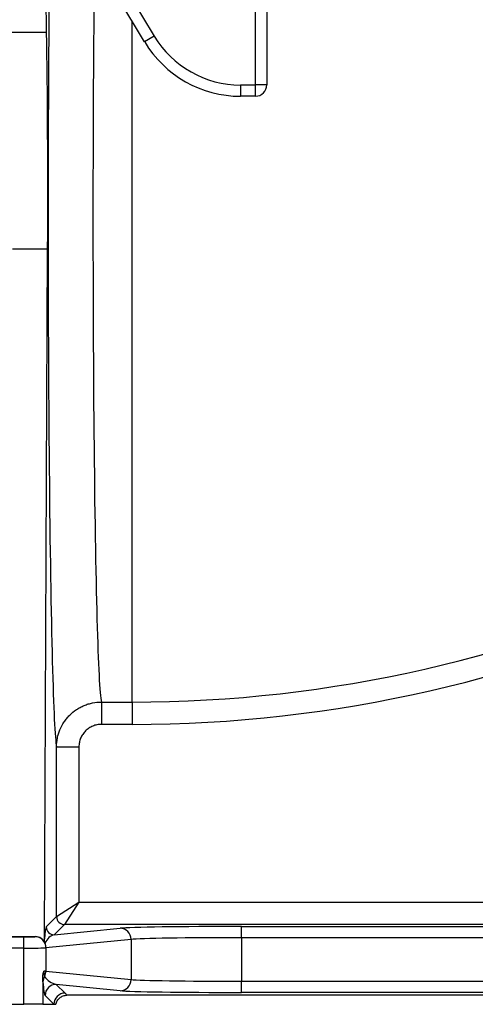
# Model space of a CAD drawing. Header units: millimetres. Extents: x 2703 to 14468, y 2068 to 15413.
# Tile 10 of 19: x 10891 to 11908, y 2068 to 4264. Entities that reach past the tile are written whole.
import ezdxf

# ---------------------------------------------------------------- set-up
doc = ezdxf.new("R2010")
doc.units = ezdxf.units.MM
doc.header["$LTSCALE"] = 5

msp = doc.modelspace()

# ---------------------------------------------------------------- linework, layer by layer
at = {"color": 7, "linetype": 'Continuous', "lineweight": 25}
for p, q in [((11417.6, 4118.8), (11417.6, 5043.3)), ((11442.6, 5043.3), (11442.6, 4118.8)), ((11022.3, 4509.3), (11191.6, 4227.7)), ((11170.1, 4214.8), (11000.9, 4496.4)), ((10951.5, 4236.4), (10948.8, 4390.3)), ((10852.6, 4236.4), (10951.5, 4236.4)), ((11191.6, 4227.7), (11170.1, 4214.8)), ((11384.1, 4118.8), (11384.1, 4093.8)), ((11384.1, 4118.8), (11417.6, 4118.8)), ((11417.6, 4093.8), (11417.6, 4118.8)), ((11442.6, 4118.8), (11417.6, 4118.8)), ((11417.6, 4093.8), (11384.1, 4093.8)), ((10875, 3753.5), (10953.7, 3753.5)), ((10946.5, 2214), (10953.7, 3753.5)), ((11073.5, 2742.5), (11142.6, 2742.5)), ((11073.5, 2742.5), (11073.5, 2692.7)), ((11142.6, 2742.5), (11142.6, 2692.7)), ((11142.6, 2692.7), (11073.5, 2692.7)), ((10973.6, 2263.8), (10973.6, 2642.6)), ((10973.6, 2642.6), (11023.6, 2642.6)), ((11023.6, 2642.6), (11023.6, 2296.2)), ((10973.6, 2263.8), (11023.6, 2296.2)), ((11023.6, 2296.2), (10991.1, 2246.3)), ((11023.6, 2296.2), (13757.1, 2296.2)), ((10950.7, 2240.8), (10973.6, 2263.8)), ((10991.1, 2246.3), (10968.2, 2223.3)), ((13781.9, 2246.3), (10991.1, 2246.3)), ((11386, 2241.9), (12849.2, 2241.9)), ((11386, 2216.9), (11386, 2241.9)), ((10141.7, 2218.7), (10900.7, 2218.7)), ((10857.2, 2219.2), (10926.2, 2219.2)), ((10900.7, 2193.7), (10900.7, 2218.7)), ((10925.3, 2219.1), (10926.2, 2219.2)), ((10968.2, 2223.3), (11115.2, 2237.9)), ((11139.8, 2212.9), (10949.9, 2194.1)), ((11139.8, 2212.9), (11139.8, 2123.7)), ((11386, 2216.9), (11386, 2119.7)), ((12849.2, 2216.9), (11386, 2216.9)), ((10900.7, 2193.7), (10141.7, 2193.7)), ((10900.7, 2068.3), (10900.7, 2193.7)), ((10949.9, 2194.1), (10949.9, 2142.5)), ((10949.9, 2142.5), (11139.8, 2123.7)), ((10943, 2127.2), (10943, 2068.3)), ((11115.2, 2098.7), (10973.1, 2112.8)), ((10973.1, 2112.8), (10992.6, 2093.3)), ((11386, 2094.8), (11386, 2119.7)), ((11386, 2119.7), (12849.2, 2119.7)), ((10967.6, 2068.3), (10948.1, 2087.8)), ((13238.4, 2088.6), (10996.8, 2088.6)), ((12849.2, 2094.8), (11386, 2094.8)), ((10141.7, 2068.3), (10900.7, 2068.3)), ((10943, 2068.3), (10900.7, 2068.3)), ((10943, 2068.3), (10967.6, 2068.3)), ((10967.6, 2068.3), (10972.3, 2068.3))]:
    msp.add_line(p, q, dxfattribs=at)
at = {"color": 8, "linetype": 'Continuous', "lineweight": 25}
msp.add_line((11142.6, 2742.5), (11142.6, 4260.6), dxfattribs=at)
at = {"color": 7, "linetype": 'Continuous', "lineweight": 25}
for centre, radius, start, end in [((11384.1, 4343.3), 224.6, 211, 270), ((11384.1, 4343.3), 249.6, 211, 270), ((11417.6, 4118.8), 25, 269.9956, 359.9956), ((11142.6, 5668.3), 2925.8, 270, 321.2074), ((11142.6, 5668.3), 2975.6, 270, 321.2074), ((10991.1, 2263.8), 17.5, 180.0204, 269.9796), ((10968.2, 2240.9), 17.5, 180.0204, 269.9796), ((10925, 2194.2), 24.9, 359.7722, 89.3594), ((11114.9, 2213), 24.9, 359.7722, 89.3594), ((10966.6, 2118.1), 23.3, 148.186, 179.6064), ((10924.6, 2142.6), 25.3, 331.261, 359.8401), ((10973.1, 2087.8), 25, 90.0204, 179.9796), ((11114.9, 2123.6), 24.9, 270.6406, 0.2278), ((10992.6, 2068.3), 25, 90.0204, 179.9796)]:
    msp.add_arc(centre, radius, start, end, dxfattribs=at)
at = {"color": 8, "linetype": 'Continuous', "lineweight": 25}
msp.add_ellipse((11075.4, 3818.3), major_axis=(0, 1080), ratio=0.019071, start_param=1.000494, end_param=3.052981, dxfattribs=at)
at = {"color": 7, "linetype": 'Continuous', "lineweight": 25}
for centre, major_axis, ratio, start_param, end_param in [((10975.4, 3818.3), (0, 1180), 0.017455, 1.064278, 3.056003), ((10945.3, 3882.9), (0, 500), 0.017455, 4.450628, 5.497787), ((10950.7, 2198.4), (0.5, 42.8), 0.110233, 0.112459, 1.197947), ((11386, 2237.1), (275, 0), 0.017455, 1.570796, 2.96706), ((10900.7, 2219.2), (25, 0), 0.017455, 4.712389, 6.108652), ((10924.9, 2194.1), (20.3, 16.1), 0.950168, 6.032208, 7.159155), ((10968.2, 2198.4), (11.4, 23.8), 0.789109, 0.548537, 1.675484), ((11386, 2212.1), (250, 0), 0.019201, 1.570796, 2.96706), ((10900.7, 2194.2), (50, 0), 0.008728, 4.712389, 6.108652), ((10900.7, 2142.4), (50, 0), 0.008728, 0.174533, 0.458553), ((10973.2, 2137.8), (28.3, -13.9), 0.760074, 4.006734, 5.06842), ((10948.2, 2137.8), (-0.6, 50.3), 0.110233, 1.967447, 3.029133), ((11386, 2124.5), (250, 0), 0.019201, 3.316126, 4.712389), ((11386, 2099.6), (275, 0), 0.017455, 3.316126, 4.712389)]:
    msp.add_ellipse(centre, major_axis=major_axis, ratio=ratio, start_param=start_param, end_param=end_param, dxfattribs=at)
for points, knots in [([(10973.6, 2642.6), (10973.6, 2649.2), (10974.3, 2655.7), (10976.2, 2665.3), (10977, 2668.4), (10978.9, 2674.7), (10980, 2677.8), (10983.7, 2686.9), (10986.8, 2692.6), (10992.2, 2700.8), (10994.2, 2703.4), (10998.4, 2708.5), (11000.6, 2710.9), (11007.5, 2717.8), (11012.5, 2722), (11020.7, 2727.4), (11023.5, 2729.1), (11029.3, 2732.2), (11035.2, 2735), (11041.3, 2737.2), (11047.5, 2739.1), (11050.7, 2739.9), (11060.4, 2741.9), (11066.9, 2742.5), (11073.5, 2742.5)], [0, 0, 0, 0, 0.125, 0.125, 0.1875, 0.1875, 0.25, 0.25, 0.375, 0.375, 0.4375, 0.4375, 0.5, 0.5, 0.625, 0.625, 0.6875, 0.6875, 0.75, 0.8125, 0.8125, 0.875, 0.875, 1, 1, 1, 1]), ([(11073.5, 2692.7), (11070.2, 2692.7), (11067, 2692.4), (11062.2, 2691.5), (11060.6, 2691.1), (11057.5, 2690.1), (11055.9, 2689.5), (11051.4, 2687.7), (11048.5, 2686.1), (11044.4, 2683.4), (11043.1, 2682.4), (11040.6, 2680.3), (11039.4, 2679.2), (11035.9, 2675.7), (11033.8, 2673.2), (11031.1, 2669.1), (11030.3, 2667.7), (11028.7, 2664.8), (11027.3, 2661.9), (11026.2, 2658.8), (11025.3, 2655.6), (11024.9, 2654), (11023.9, 2649.2), (11023.6, 2645.9), (11023.6, 2642.6)], [0, 0, 0, 0, 0.125, 0.125, 0.1875, 0.1875, 0.25, 0.25, 0.375, 0.375, 0.4375, 0.4375, 0.5, 0.5, 0.625, 0.625, 0.6875, 0.6875, 0.75, 0.8125, 0.8125, 0.875, 0.875, 1, 1, 1, 1]), ([(10948.4, 2204.9), (10947.7, 2206.3), (10947.3, 2207.8), (10946.7, 2210.8), (10946.5, 2212.4), (10946.5, 2214)], [0, 0, 0, 0, 0.5, 0.5, 1, 1, 1, 1]), ([(10943, 2127.2), (10943, 2130), (10943.2, 2132.7), (10943.9, 2136.7), (10944.1, 2138), (10944.6, 2139.8), (10944.8, 2140.4), (10945.1, 2141.5), (10945.3, 2142.1), (10945.5, 2142.6)], [0, 0, 0, 0, 0.5, 0.5, 0.75, 0.75, 0.875, 0.875, 1, 1, 1, 1]), ([(10945.5, 2142.6), (10945.5, 2141.8), (10945.5, 2141), (10945.6, 2139.4), (10945.6, 2138.6), (10945.7, 2137.2), (10945.8, 2136.5), (10945.9, 2135.3), (10946, 2134.8), (10946.1, 2133.8), (10946.2, 2133.4), (10946.3, 2132.6), (10946.4, 2132.2), (10946.6, 2131.3), (10946.7, 2130.8), (10946.8, 2130.4)], [0, 0, 0, 0, 0.125, 0.125, 0.25, 0.25, 0.375, 0.375, 0.5, 0.5, 0.625, 0.625, 0.75, 0.75, 1, 1, 1, 1]), ([(10943.3, 2118.3), (10943.2, 2119.1), (10943.2, 2120.3), (10943.1, 2122.5), (10943.1, 2123.3), (10943.1, 2125.1), (10943, 2126.1), (10943, 2127.2)], [0, 0, 0, 0, 0.5, 0.5, 0.75, 0.75, 1, 1, 1, 1]), ([(10972.3, 2068.3), (10972.8, 2071.2), (10973.8, 2073.9), (10976.1, 2077.6), (10976.9, 2078.8), (10978.8, 2081), (10979.8, 2082), (10982, 2083.8), (10983.2, 2084.6), (10985.7, 2086.1), (10987, 2086.7), (10991.1, 2088.1), (10993.9, 2088.6), (10996.8, 2088.6)], [0, 0, 0, 0, 0.25, 0.25, 0.375, 0.375, 0.5, 0.5, 0.625, 0.625, 0.75, 0.75, 1, 1, 1, 1])]:
    msp.add_open_spline(points, degree=3, knots=knots, dxfattribs=at)
msp.add_open_spline([(10992.6, 2093.3), (10994.2, 2091.7), (10995.6, 2090.2), (10996.8, 2088.6)], degree=3, dxfattribs=at)

doc.saveas('drawing.dxf')
